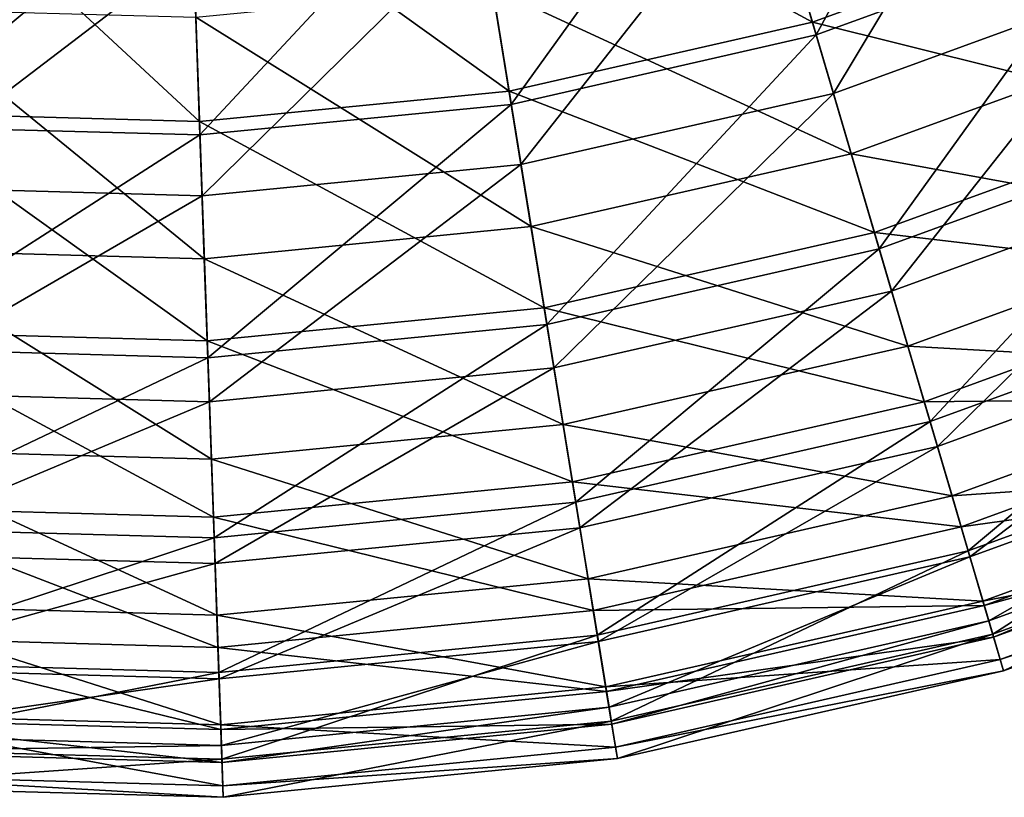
# Model space of a CAD drawing. Header units: millimetres. Extents: x -168 to 182, y 99 to 449.
# Tile 10 of 157: x 2 to 57, y 99 to 142. Entities that reach past the tile are written whole.
import ezdxf

# ---------------------------------------------------------------- set-up
doc = ezdxf.new("R2010")
doc.units = ezdxf.units.MM
doc.header["$LTSCALE"] = 25.4
doc.layers.get('0').update_dxf_attribs({"true_color": 0xff5454})

# ---------------------------------------------------------------- blocks, each defined once
blk = doc.blocks.new('SPHERE-XL-7846.STL#1')
at = {"color": 7, "true_color": 0xe6ffff}
mesh = blk.add_polyface(dxfattribs=at)
corners = [(41.819, 156.108, 290.939), (62.093, 148.233, 274.434), (45.879, 142.327, 274.434), (56.337, 161.397, 290.939)]
mesh.append_faces([[corners[k] for k in face] for face in [(0, 1, 2), (1, 0, 3)]], dxfattribs={"vtx0": -1, "color": 7})
mesh = blk.add_polyface(dxfattribs=at)
corners = [(56.569, 160.867, 293.193), (46.089, 141.614, 276.746), (62.39, 147.552, 276.746), (41.982, 155.553, 293.193)]
mesh.append_faces([[corners[k] for k in face] for face in [(0, 1, 2), (1, 0, 3)]], dxfattribs={"vtx0": -1, "color": 7})
mesh = blk.add_polyface(dxfattribs=at)
corners = [(47.043, 138.376, 69.832), (58.258, 157.004, 52.762), (43.174, 151.509, 52.762), (63.743, 144.459, 69.832)]
mesh.append_faces([[corners[k] for k in face] for face in [(0, 1, 2), (1, 0, 3)]], dxfattribs={"vtx0": -1, "color": 7})
mesh = blk.add_polyface(dxfattribs=at)
corners = [(26.752, 152.681, 290.939), (45.879, 142.327, 274.434), (29.053, 138.499, 274.434), (41.819, 156.108, 290.939)]
mesh.append_faces([[corners[k] for k in face] for face in [(0, 1, 2), (1, 0, 3)]], dxfattribs={"vtx0": -1, "color": 7})
mesh = blk.add_polyface(dxfattribs=at)
corners = [(41.982, 155.553, 293.193), (29.172, 137.765, 276.746), (46.089, 141.614, 276.746), (26.845, 152.109, 293.193)]
mesh.append_faces([[corners[k] for k in face] for face in [(0, 1, 2), (1, 0, 3)]], dxfattribs={"vtx0": -1, "color": 7})
mesh = blk.add_polyface(dxfattribs=at)
corners = [(65.142, 141.259, 71.376), (44.243, 147.879, 53.995), (59.774, 153.537, 53.995), (48.03, 135.025, 71.376)]
mesh.append_faces([[corners[k] for k in face] for face in [(0, 1, 2), (1, 0, 3)]], dxfattribs={"vtx0": -1, "color": 7})
mesh = blk.add_polyface(dxfattribs=at)
corners = [(11.374, 151.169, 290.939), (29.053, 138.499, 274.434), (11.88, 136.81, 274.434), (26.752, 152.681, 290.939)]
mesh.append_faces([[corners[k] for k in face] for face in [(0, 1, 2), (1, 0, 3)]], dxfattribs={"vtx0": -1, "color": 7})
mesh = blk.add_polyface(dxfattribs=at)
corners = [(26.845, 152.109, 293.193), (11.906, 136.068, 276.746), (29.172, 137.765, 276.746), (11.395, 150.59, 293.193)]
mesh.append_faces([[corners[k] for k in face] for face in [(0, 1, 2), (1, 0, 3)]], dxfattribs={"vtx0": -1, "color": 7})
mesh = blk.add_polyface(dxfattribs=at)
corners = [(-4.071, 151.596, 290.939), (11.88, 136.81, 274.434), (-5.369, 137.287, 274.434), (11.374, 151.169, 290.939)]
mesh.append_faces([[corners[k] for k in face] for face in [(0, 1, 2), (1, 0, 3)]], dxfattribs={"vtx0": -1, "color": 7})
mesh = blk.add_polyface(dxfattribs=at)
corners = [(29.713, 134.433, 69.832), (43.174, 151.509, 52.762), (27.52, 147.948, 52.762), (47.043, 138.376, 69.832)]
mesh.append_faces([[corners[k] for k in face] for face in [(0, 1, 2), (1, 0, 3)]], dxfattribs={"vtx0": -1, "color": 7})
mesh = blk.add_polyface(dxfattribs=at)
corners = [(11.395, 150.59, 293.193), (-5.437, 136.547, 276.746), (11.906, 136.068, 276.746), (-4.124, 151.019, 293.193)]
mesh.append_faces([[corners[k] for k in face] for face in [(0, 1, 2), (1, 0, 3)]], dxfattribs={"vtx0": -1, "color": 7})
mesh = blk.add_polyface(dxfattribs=at)
corners = [(45.879, 142.327, 274.434), (66.968, 137.083, 256.248), (49.318, 130.653, 256.248), (62.093, 148.233, 274.434)]
mesh.append_faces([[corners[k] for k in face] for face in [(0, 1, 2), (1, 0, 3)]], dxfattribs={"vtx0": -1, "color": 7})
mesh = blk.add_polyface(dxfattribs=at)
corners = [(12.025, 132.694, 69.832), (27.52, 147.948, 52.762), (11.543, 146.377, 52.762), (29.713, 134.433, 69.832)]
mesh.append_faces([[corners[k] for k in face] for face in [(0, 1, 2), (1, 0, 3)]], dxfattribs={"vtx0": -1, "color": 7})
mesh = blk.add_polyface(dxfattribs=at)
corners = [(48.03, 135.025, 71.376), (28.126, 144.213, 53.995), (44.243, 147.879, 53.995), (30.272, 130.986, 71.376)]
mesh.append_faces([[corners[k] for k in face] for face in [(0, 1, 2), (1, 0, 3)]], dxfattribs={"vtx0": -1, "color": 7})
mesh = blk.add_polyface(dxfattribs=at)
corners = [(62.39, 147.552, 276.746), (49.582, 129.759, 258.609), (67.341, 136.228, 258.609), (46.089, 141.614, 276.746)]
mesh.append_faces([[corners[k] for k in face] for face in [(0, 1, 2), (1, 0, 3)]], dxfattribs={"vtx0": -1, "color": 7})
mesh = blk.add_polyface(dxfattribs=at)
corners = [(-5.742, 133.185, 69.832), (11.543, 146.377, 52.762), (-4.505, 146.821, 52.762), (12.025, 132.694, 69.832)]
mesh.append_faces([[corners[k] for k in face] for face in [(0, 1, 2), (1, 0, 3)]], dxfattribs={"vtx0": -1, "color": 7})
mesh = blk.add_polyface(dxfattribs=at)
corners = [(30.272, 130.986, 71.376), (11.676, 142.595, 53.995), (28.126, 144.213, 53.995), (12.148, 129.203, 71.376)]
mesh.append_faces([[corners[k] for k in face] for face in [(0, 1, 2), (1, 0, 3)]], dxfattribs={"vtx0": -1, "color": 7})
mesh = blk.add_polyface(dxfattribs=at)
corners = [(50.273, 127.414, 88.494), (63.743, 144.459, 69.832), (47.043, 138.376, 69.832), (68.321, 133.989, 88.494)]
mesh.append_faces([[corners[k] for k in face] for face in [(0, 1, 2), (1, 0, 3)]], dxfattribs={"vtx0": -1, "color": 7})
mesh = blk.add_polyface(dxfattribs=at)
corners = [(12.148, 129.203, 71.376), (-4.846, 143.052, 53.995), (11.676, 142.595, 53.995), (-6.057, 129.707, 71.376)]
mesh.append_faces([[corners[k] for k in face] for face in [(0, 1, 2), (1, 0, 3)]], dxfattribs={"vtx0": -1, "color": 7})
mesh = blk.add_polyface(dxfattribs=at)
corners = [(29.053, 138.499, 274.434), (49.318, 130.653, 256.248), (31.002, 126.487, 256.248), (45.879, 142.327, 274.434)]
mesh.append_faces([[corners[k] for k in face] for face in [(0, 1, 2), (1, 0, 3)]], dxfattribs={"vtx0": -1, "color": 7})
mesh = blk.add_polyface(dxfattribs=at)
corners = [(46.089, 141.614, 276.746), (31.151, 125.566, 258.609), (49.582, 129.759, 258.609), (29.172, 137.765, 276.746)]
mesh.append_faces([[corners[k] for k in face] for face in [(0, 1, 2), (1, 0, 3)]], dxfattribs={"vtx0": -1, "color": 7})
mesh = blk.add_polyface(dxfattribs=at)
corners = [(69.596, 131.071, 90.298), (48.03, 135.025, 71.376), (65.142, 141.259, 71.376), (51.173, 124.359, 90.298)]
mesh.append_faces([[corners[k] for k in face] for face in [(0, 1, 2), (1, 0, 3)]], dxfattribs={"vtx0": -1, "color": 7})
mesh = blk.add_polyface(dxfattribs=at)
corners = [(11.88, 136.81, 274.434), (31.002, 126.487, 256.248), (12.308, 124.648, 256.248), (29.053, 138.499, 274.434)]
mesh.append_faces([[corners[k] for k in face] for face in [(0, 1, 2), (1, 0, 3)]], dxfattribs={"vtx0": -1, "color": 7})
mesh = blk.add_polyface(dxfattribs=at)
corners = [(31.543, 123.153, 88.494), (47.043, 138.376, 69.832), (29.713, 134.433, 69.832), (50.273, 127.414, 88.494)]
mesh.append_faces([[corners[k] for k in face] for face in [(0, 1, 2), (1, 0, 3)]], dxfattribs={"vtx0": -1, "color": 7})
mesh = blk.add_polyface(dxfattribs=at)
corners = [(29.172, 137.765, 276.746), (12.341, 123.716, 258.609), (31.151, 125.566, 258.609), (11.906, 136.068, 276.746)]
mesh.append_faces([[corners[k] for k in face] for face in [(0, 1, 2), (1, 0, 3)]], dxfattribs={"vtx0": -1, "color": 7})
mesh = blk.add_polyface(dxfattribs=at)
corners = [(-5.369, 137.287, 274.434), (12.308, 124.648, 256.248), (-6.469, 125.168, 256.248), (11.88, 136.81, 274.434)]
mesh.append_faces([[corners[k] for k in face] for face in [(0, 1, 2), (1, 0, 3)]], dxfattribs={"vtx0": -1, "color": 7})
mesh = blk.add_polyface(dxfattribs=at)
corners = [(49.318, 130.653, 256.248), (70.884, 128.126, 236.671), (52.081, 121.276, 236.671), (66.968, 137.083, 256.248)]
mesh.append_faces([[corners[k] for k in face] for face in [(0, 1, 2), (1, 0, 3)]], dxfattribs={"vtx0": -1, "color": 7})
mesh = blk.add_polyface(dxfattribs=at)
corners = [(11.906, 136.068, 276.746), (-6.553, 124.239, 258.609), (12.341, 123.716, 258.609), (-5.437, 136.547, 276.746)]
mesh.append_faces([[corners[k] for k in face] for face in [(0, 1, 2), (1, 0, 3)]], dxfattribs={"vtx0": -1, "color": 7})
mesh = blk.add_polyface(dxfattribs=at)
corners = [(67.341, 136.228, 258.609), (52.405, 120.175, 239.069), (71.344, 127.074, 239.069), (49.582, 129.759, 258.609)]
mesh.append_faces([[corners[k] for k in face] for face in [(0, 1, 2), (1, 0, 3)]], dxfattribs={"vtx0": -1, "color": 7})
mesh = blk.add_polyface(dxfattribs=at)
corners = [(51.173, 124.359, 90.298), (30.272, 130.986, 71.376), (48.03, 135.025, 71.376), (32.053, 120.01, 90.298)]
mesh.append_faces([[corners[k] for k in face] for face in [(0, 1, 2), (1, 0, 3)]], dxfattribs={"vtx0": -1, "color": 7})
mesh = blk.add_polyface(dxfattribs=at)
corners = [(12.427, 121.273, 88.494), (29.713, 134.433, 69.832), (12.025, 132.694, 69.832), (31.543, 123.153, 88.494)]
mesh.append_faces([[corners[k] for k in face] for face in [(0, 1, 2), (1, 0, 3)]], dxfattribs={"vtx0": -1, "color": 7})
mesh = blk.add_polyface(dxfattribs=at)
corners = [(52.81, 118.8, 108.449), (68.321, 133.989, 88.494), (50.273, 127.414, 88.494), (71.918, 125.761, 108.449)]
mesh.append_faces([[corners[k] for k in face] for face in [(0, 1, 2), (1, 0, 3)]], dxfattribs={"vtx0": -1, "color": 7})
mesh = blk.add_polyface(dxfattribs=at)
corners = [(-6.774, 121.804, 88.494), (12.025, 132.694, 69.832), (-5.742, 133.185, 69.832), (12.427, 121.273, 88.494)]
mesh.append_faces([[corners[k] for k in face] for face in [(0, 1, 2), (1, 0, 3)]], dxfattribs={"vtx0": -1, "color": 7})
mesh = blk.add_polyface(dxfattribs=at)
corners = [(32.053, 120.01, 90.298), (12.148, 129.203, 71.376), (30.272, 130.986, 71.376), (12.539, 118.091, 90.298)]
mesh.append_faces([[corners[k] for k in face] for face in [(0, 1, 2), (1, 0, 3)]], dxfattribs={"vtx0": -1, "color": 7})
mesh = blk.add_polyface(dxfattribs=at)
corners = [(31.002, 126.487, 256.248), (52.081, 121.276, 236.671), (32.568, 116.837, 236.671), (49.318, 130.653, 256.248)]
mesh.append_faces([[corners[k] for k in face] for face in [(0, 1, 2), (1, 0, 3)]], dxfattribs={"vtx0": -1, "color": 7})
mesh = blk.add_polyface(dxfattribs=at)
corners = [(73.067, 123.133, 110.462), (51.173, 124.359, 90.298), (69.596, 131.071, 90.298), (53.621, 116.049, 110.462)]
mesh.append_faces([[corners[k] for k in face] for face in [(0, 1, 2), (1, 0, 3)]], dxfattribs={"vtx0": -1, "color": 7})
mesh = blk.add_polyface(dxfattribs=at)
corners = [(12.539, 118.091, 90.298), (-6.057, 129.707, 71.376), (12.148, 129.203, 71.376), (-7.062, 118.633, 90.298)]
mesh.append_faces([[corners[k] for k in face] for face in [(0, 1, 2), (1, 0, 3)]], dxfattribs={"vtx0": -1, "color": 7})
mesh = blk.add_polyface(dxfattribs=at)
corners = [(49.582, 129.759, 258.609), (32.752, 115.703, 239.069), (52.405, 120.175, 239.069), (31.151, 125.566, 258.609)]
mesh.append_faces([[corners[k] for k in face] for face in [(0, 1, 2), (1, 0, 3)]], dxfattribs={"vtx0": -1, "color": 7})
mesh = blk.add_polyface(dxfattribs=at)
corners = [(52.081, 121.276, 236.671), (73.779, 121.504, 216.016), (54.123, 114.344, 216.016), (70.884, 128.126, 236.671)]
mesh.append_faces([[corners[k] for k in face] for face in [(0, 1, 2), (1, 0, 3)]], dxfattribs={"vtx0": -1, "color": 7})
mesh = blk.add_polyface(dxfattribs=at)
corners = [(32.981, 114.289, 108.449), (50.273, 127.414, 88.494), (31.543, 123.153, 88.494), (52.81, 118.8, 108.449)]
mesh.append_faces([[corners[k] for k in face] for face in [(0, 1, 2), (1, 0, 3)]], dxfattribs={"vtx0": -1, "color": 7})
mesh = blk.add_polyface(dxfattribs=at)
corners = [(71.344, 127.074, 239.069), (54.516, 113.012, 218.431), (74.335, 120.232, 218.431), (52.405, 120.175, 239.069)]
mesh.append_faces([[corners[k] for k in face] for face in [(0, 1, 2), (1, 0, 3)]], dxfattribs={"vtx0": -1, "color": 7})
mesh = blk.add_polyface(dxfattribs=at)
corners = [(12.308, 124.648, 256.248), (32.568, 116.837, 236.671), (12.652, 114.878, 236.671), (31.002, 126.487, 256.248)]
mesh.append_faces([[corners[k] for k in face] for face in [(0, 1, 2), (1, 0, 3)]], dxfattribs={"vtx0": -1, "color": 7})
mesh = blk.add_polyface(dxfattribs=at)
corners = [(54.616, 112.671, 129.378), (71.918, 125.761, 108.449), (52.81, 118.8, 108.449), (74.478, 119.906, 129.378)]
mesh.append_faces([[corners[k] for k in face] for face in [(0, 1, 2), (1, 0, 3)]], dxfattribs={"vtx0": -1, "color": 7})
mesh = blk.add_polyface(dxfattribs=at)
corners = [(-6.469, 125.168, 256.248), (12.652, 114.878, 236.671), (-7.352, 115.432, 236.671), (12.308, 124.648, 256.248)]
mesh.append_faces([[corners[k] for k in face] for face in [(0, 1, 2), (1, 0, 3)]], dxfattribs={"vtx0": -1, "color": 7})
mesh = blk.add_polyface(dxfattribs=at)
corners = [(31.151, 125.566, 258.609), (12.692, 113.731, 239.069), (32.752, 115.703, 239.069), (12.341, 123.716, 258.609)]
mesh.append_faces([[corners[k] for k in face] for face in [(0, 1, 2), (1, 0, 3)]], dxfattribs={"vtx0": -1, "color": 7})
mesh = blk.add_polyface(dxfattribs=at)
corners = [(12.341, 123.716, 258.609), (-7.456, 114.288, 239.069), (12.692, 113.731, 239.069), (-6.553, 124.239, 258.609)]
mesh.append_faces([[corners[k] for k in face] for face in [(0, 1, 2), (1, 0, 3)]], dxfattribs={"vtx0": -1, "color": 7})
mesh = blk.add_polyface(dxfattribs=at)
corners = [(53.621, 116.049, 110.462), (32.053, 120.01, 90.298), (51.173, 124.359, 90.298), (33.441, 111.458, 110.462)]
mesh.append_faces([[corners[k] for k in face] for face in [(0, 1, 2), (1, 0, 3)]], dxfattribs={"vtx0": -1, "color": 7})
mesh = blk.add_polyface(dxfattribs=at)
corners = [(12.743, 112.299, 108.449), (31.543, 123.153, 88.494), (12.427, 121.273, 88.494), (32.981, 114.289, 108.449)]
mesh.append_faces([[corners[k] for k in face] for face in [(0, 1, 2), (1, 0, 3)]], dxfattribs={"vtx0": -1, "color": 7})
mesh = blk.add_polyface(dxfattribs=at)
corners = [(75.499, 117.57, 131.553), (53.621, 116.049, 110.462), (73.067, 123.133, 110.462), (55.337, 110.225, 131.553)]
mesh.append_faces([[corners[k] for k in face] for face in [(0, 1, 2), (1, 0, 3)]], dxfattribs={"vtx0": -1, "color": 7})
mesh = blk.add_polyface(dxfattribs=at)
corners = [(-7.585, 112.861, 108.449), (12.427, 121.273, 88.494), (-6.774, 121.804, 88.494), (12.743, 112.299, 108.449)]
mesh.append_faces([[corners[k] for k in face] for face in [(0, 1, 2), (1, 0, 3)]], dxfattribs={"vtx0": -1, "color": 7})
mesh = blk.add_polyface(dxfattribs=at)
corners = [(32.568, 116.837, 236.671), (54.123, 114.344, 216.016), (33.725, 109.704, 216.016), (52.081, 121.276, 236.671)]
mesh.append_faces([[corners[k] for k in face] for face in [(0, 1, 2), (1, 0, 3)]], dxfattribs={"vtx0": -1, "color": 7})
mesh = blk.add_polyface(dxfattribs=at)
corners = [(54.123, 114.344, 216.016), (75.606, 117.325, 194.614), (55.412, 109.969, 194.614), (73.779, 121.504, 216.016)]
mesh.append_faces([[corners[k] for k in face] for face in [(0, 1, 2), (1, 0, 3)]], dxfattribs={"vtx0": -1, "color": 7})
mesh = blk.add_polyface(dxfattribs=at)
corners = [(52.405, 120.175, 239.069), (33.948, 108.333, 218.431), (54.516, 113.012, 218.431), (32.752, 115.703, 239.069)]
mesh.append_faces([[corners[k] for k in face] for face in [(0, 1, 2), (1, 0, 3)]], dxfattribs={"vtx0": -1, "color": 7})
mesh = blk.add_polyface(dxfattribs=at)
corners = [(74.335, 120.232, 218.431), (55.88, 108.383, 197.021), (76.268, 115.811, 197.021), (54.516, 113.012, 218.431)]
mesh.append_faces([[corners[k] for k in face] for face in [(0, 1, 2), (1, 0, 3)]], dxfattribs={"vtx0": -1, "color": 7})
mesh = blk.add_polyface(dxfattribs=at)
corners = [(33.441, 111.458, 110.462), (12.539, 118.091, 90.298), (32.053, 120.01, 90.298), (12.844, 109.432, 110.462)]
mesh.append_faces([[corners[k] for k in face] for face in [(0, 1, 2), (1, 0, 3)]], dxfattribs={"vtx0": -1, "color": 7})
mesh = blk.add_polyface(dxfattribs=at)
corners = [(55.661, 109.125, 150.946), (74.478, 119.906, 129.378), (54.616, 112.671, 129.378), (75.959, 116.52, 150.946)]
mesh.append_faces([[corners[k] for k in face] for face in [(0, 1, 2), (1, 0, 3)]], dxfattribs={"vtx0": -1, "color": 7})
mesh = blk.add_polyface(dxfattribs=at)
corners = [(12.844, 109.432, 110.462), (-7.062, 118.633, 90.298), (12.539, 118.091, 90.298), (-7.845, 110.004, 110.462)]
mesh.append_faces([[corners[k] for k in face] for face in [(0, 1, 2), (1, 0, 3)]], dxfattribs={"vtx0": -1, "color": 7})
mesh = blk.add_polyface(dxfattribs=at)
corners = [(34.004, 107.982, 129.378), (52.81, 118.8, 108.449), (32.981, 114.289, 108.449), (54.616, 112.671, 129.378)]
mesh.append_faces([[corners[k] for k in face] for face in [(0, 1, 2), (1, 0, 3)]], dxfattribs={"vtx0": -1, "color": 7})
mesh = blk.add_polyface(dxfattribs=at)
corners = [(76.855, 114.469, 153.238), (55.337, 110.225, 131.553), (75.499, 117.57, 131.553), (56.293, 106.979, 153.238)]
mesh.append_faces([[corners[k] for k in face] for face in [(0, 1, 2), (1, 0, 3)]], dxfattribs={"vtx0": -1, "color": 7})
mesh = blk.add_polyface(dxfattribs=at)
corners = [(55.412, 109.969, 194.614), (76.337, 115.655, 172.808), (55.928, 108.22, 172.808), (75.606, 117.325, 194.614)]
mesh.append_faces([[corners[k] for k in face] for face in [(0, 1, 2), (1, 0, 3)]], dxfattribs={"vtx0": -1, "color": 7})
mesh = blk.add_polyface(dxfattribs=at)
corners = [(12.652, 114.878, 236.671), (33.725, 109.704, 216.016), (12.906, 107.656, 216.016), (32.568, 116.837, 236.671)]
mesh.append_faces([[corners[k] for k in face] for face in [(0, 1, 2), (1, 0, 3)]], dxfattribs={"vtx0": -1, "color": 7})
mesh = blk.add_polyface(dxfattribs=at)
corners = [(55.928, 108.22, 172.808), (75.959, 116.52, 150.946), (55.661, 109.125, 150.946), (76.337, 115.655, 172.808)]
mesh.append_faces([[corners[k] for k in face] for face in [(0, 1, 2), (1, 0, 3)]], dxfattribs={"vtx0": -1, "color": 7})
mesh = blk.add_polyface(dxfattribs=at)
corners = [(55.337, 110.225, 131.553), (33.441, 111.458, 110.462), (53.621, 116.049, 110.462), (34.413, 105.465, 131.553)]
mesh.append_faces([[corners[k] for k in face] for face in [(0, 1, 2), (1, 0, 3)]], dxfattribs={"vtx0": -1, "color": 7})
mesh = blk.add_polyface(dxfattribs=at)
corners = [(76.268, 115.811, 197.021), (56.475, 106.361, 175.175), (77.113, 113.88, 175.175), (55.88, 108.383, 197.021)]
mesh.append_faces([[corners[k] for k in face] for face in [(0, 1, 2), (1, 0, 3)]], dxfattribs={"vtx0": -1, "color": 7})
mesh = blk.add_polyface(dxfattribs=at)
corners = [(-7.352, 115.432, 236.671), (12.906, 107.656, 216.016), (-8.005, 108.235, 216.016), (12.652, 114.878, 236.671)]
mesh.append_faces([[corners[k] for k in face] for face in [(0, 1, 2), (1, 0, 3)]], dxfattribs={"vtx0": -1, "color": 7})
mesh = blk.add_polyface(dxfattribs=at)
corners = [(32.752, 115.703, 239.069), (12.955, 106.268, 218.431), (33.948, 108.333, 218.431), (12.692, 113.731, 239.069)]
mesh.append_faces([[corners[k] for k in face] for face in [(0, 1, 2), (1, 0, 3)]], dxfattribs={"vtx0": -1, "color": 7})
mesh = blk.add_polyface(dxfattribs=at)
corners = [(12.692, 113.731, 239.069), (-8.131, 106.851, 218.431), (12.955, 106.268, 218.431), (-7.456, 114.288, 239.069)]
mesh.append_faces([[corners[k] for k in face] for face in [(0, 1, 2), (1, 0, 3)]], dxfattribs={"vtx0": -1, "color": 7})
mesh = blk.add_polyface(dxfattribs=at)
corners = [(12.968, 105.913, 129.378), (32.981, 114.289, 108.449), (12.743, 112.299, 108.449), (34.004, 107.982, 129.378)]
mesh.append_faces([[corners[k] for k in face] for face in [(0, 1, 2), (1, 0, 3)]], dxfattribs={"vtx0": -1, "color": 7})
mesh = blk.add_polyface(dxfattribs=at)
corners = [(33.725, 109.704, 216.016), (55.412, 109.969, 194.614), (34.456, 105.201, 194.614), (54.123, 114.344, 216.016)]
mesh.append_faces([[corners[k] for k in face] for face in [(0, 1, 2), (1, 0, 3)]], dxfattribs={"vtx0": -1, "color": 7})
mesh = blk.add_polyface(dxfattribs=at)
corners = [(77.113, 113.88, 175.175), (56.293, 106.979, 153.238), (76.855, 114.469, 153.238), (56.475, 106.361, 175.175)]
mesh.append_faces([[corners[k] for k in face] for face in [(0, 1, 2), (1, 0, 3)]], dxfattribs={"vtx0": -1, "color": 7})
mesh = blk.add_polyface(dxfattribs=at)
corners = [(-8.163, 106.498, 129.378), (12.743, 112.299, 108.449), (-7.585, 112.861, 108.449), (12.968, 105.913, 129.378)]
mesh.append_faces([[corners[k] for k in face] for face in [(0, 1, 2), (1, 0, 3)]], dxfattribs={"vtx0": -1, "color": 7})
mesh = blk.add_polyface(dxfattribs=at)
corners = [(54.516, 113.012, 218.431), (34.72, 103.57, 197.021), (55.88, 108.383, 197.021), (33.948, 108.333, 218.431)]
mesh.append_faces([[corners[k] for k in face] for face in [(0, 1, 2), (1, 0, 3)]], dxfattribs={"vtx0": -1, "color": 7})
mesh = blk.add_polyface(dxfattribs=at)
corners = [(34.596, 104.333, 150.946), (54.616, 112.671, 129.378), (34.004, 107.982, 129.378), (55.661, 109.125, 150.946)]
mesh.append_faces([[corners[k] for k in face] for face in [(0, 1, 2), (1, 0, 3)]], dxfattribs={"vtx0": -1, "color": 7})
mesh = blk.add_polyface(dxfattribs=at)
corners = [(34.413, 105.465, 131.553), (12.844, 109.432, 110.462), (33.441, 111.458, 110.462), (13.057, 103.365, 131.553)]
mesh.append_faces([[corners[k] for k in face] for face in [(0, 1, 2), (1, 0, 3)]], dxfattribs={"vtx0": -1, "color": 7})
mesh = blk.add_polyface(dxfattribs=at)
corners = [(13.057, 103.365, 131.553), (-7.845, 110.004, 110.462), (12.844, 109.432, 110.462), (-8.393, 103.958, 131.553)]
mesh.append_faces([[corners[k] for k in face] for face in [(0, 1, 2), (1, 0, 3)]], dxfattribs={"vtx0": -1, "color": 7})
mesh = blk.add_polyface(dxfattribs=at)
corners = [(56.293, 106.979, 153.238), (34.413, 105.465, 131.553), (55.337, 110.225, 131.553), (34.955, 102.124, 153.238)]
mesh.append_faces([[corners[k] for k in face] for face in [(0, 1, 2), (1, 0, 3)]], dxfattribs={"vtx0": -1, "color": 7})
mesh = blk.add_polyface(dxfattribs=at)
corners = [(34.456, 105.201, 194.614), (55.928, 108.22, 172.808), (34.748, 103.402, 172.808), (55.412, 109.969, 194.614)]
mesh.append_faces([[corners[k] for k in face] for face in [(0, 1, 2), (1, 0, 3)]], dxfattribs={"vtx0": -1, "color": 7})
mesh = blk.add_polyface(dxfattribs=at)
corners = [(12.906, 107.656, 216.016), (34.456, 105.201, 194.614), (13.067, 103.098, 194.614), (33.725, 109.704, 216.016)]
mesh.append_faces([[corners[k] for k in face] for face in [(0, 1, 2), (1, 0, 3)]], dxfattribs={"vtx0": -1, "color": 7})
mesh = blk.add_polyface(dxfattribs=at)
corners = [(34.748, 103.402, 172.808), (55.661, 109.125, 150.946), (34.596, 104.333, 150.946), (55.928, 108.22, 172.808)]
mesh.append_faces([[corners[k] for k in face] for face in [(0, 1, 2), (1, 0, 3)]], dxfattribs={"vtx0": -1, "color": 7})
mesh = blk.add_polyface(dxfattribs=at)
corners = [(-8.005, 108.235, 216.016), (13.067, 103.098, 194.614), (-8.417, 103.692, 194.614), (12.906, 107.656, 216.016)]
mesh.append_faces([[corners[k] for k in face] for face in [(0, 1, 2), (1, 0, 3)]], dxfattribs={"vtx0": -1, "color": 7})
mesh = blk.add_polyface(dxfattribs=at)
corners = [(33.948, 108.333, 218.431), (13.125, 101.446, 197.021), (34.72, 103.57, 197.021), (12.955, 106.268, 218.431)]
mesh.append_faces([[corners[k] for k in face] for face in [(0, 1, 2), (1, 0, 3)]], dxfattribs={"vtx0": -1, "color": 7})
mesh = blk.add_polyface(dxfattribs=at)
corners = [(55.88, 108.383, 197.021), (35.058, 101.489, 175.175), (56.475, 106.361, 175.175), (34.72, 103.57, 197.021)]
mesh.append_faces([[corners[k] for k in face] for face in [(0, 1, 2), (1, 0, 3)]], dxfattribs={"vtx0": -1, "color": 7})
mesh = blk.add_polyface(dxfattribs=at)
corners = [(13.098, 102.219, 150.946), (34.004, 107.982, 129.378), (12.968, 105.913, 129.378), (34.596, 104.333, 150.946)]
mesh.append_faces([[corners[k] for k in face] for face in [(0, 1, 2), (1, 0, 3)]], dxfattribs={"vtx0": -1, "color": 7})
mesh = blk.add_polyface(dxfattribs=at)
corners = [(12.955, 106.268, 218.431), (-8.567, 102.046, 197.021), (13.125, 101.446, 197.021), (-8.131, 106.851, 218.431)]
mesh.append_faces([[corners[k] for k in face] for face in [(0, 1, 2), (1, 0, 3)]], dxfattribs={"vtx0": -1, "color": 7})
mesh = blk.add_polyface(dxfattribs=at)
corners = [(56.475, 106.361, 175.175), (34.955, 102.124, 153.238), (56.293, 106.979, 153.238), (35.058, 101.489, 175.175)]
mesh.append_faces([[corners[k] for k in face] for face in [(0, 1, 2), (1, 0, 3)]], dxfattribs={"vtx0": -1, "color": 7})
mesh = blk.add_polyface(dxfattribs=at)
corners = [(-8.497, 102.816, 150.946), (12.968, 105.913, 129.378), (-8.163, 106.498, 129.378), (13.098, 102.219, 150.946)]
mesh.append_faces([[corners[k] for k in face] for face in [(0, 1, 2), (1, 0, 3)]], dxfattribs={"vtx0": -1, "color": 7})
mesh = blk.add_polyface(dxfattribs=at)
corners = [(34.955, 102.124, 153.238), (13.057, 103.365, 131.553), (34.413, 105.465, 131.553), (13.176, 99.983, 153.238)]
mesh.append_faces([[corners[k] for k in face] for face in [(0, 1, 2), (1, 0, 3)]], dxfattribs={"vtx0": -1, "color": 7})
mesh = blk.add_polyface(dxfattribs=at)
corners = [(13.067, 103.098, 194.614), (34.748, 103.402, 172.808), (13.131, 101.276, 172.808), (34.456, 105.201, 194.614)]
mesh.append_faces([[corners[k] for k in face] for face in [(0, 1, 2), (1, 0, 3)]], dxfattribs={"vtx0": -1, "color": 7})
mesh = blk.add_polyface(dxfattribs=at)
corners = [(13.131, 101.276, 172.808), (34.596, 104.333, 150.946), (13.098, 102.219, 150.946), (34.748, 103.402, 172.808)]
mesh.append_faces([[corners[k] for k in face] for face in [(0, 1, 2), (1, 0, 3)]], dxfattribs={"vtx0": -1, "color": 7})
mesh = blk.add_polyface(dxfattribs=at)
corners = [(13.176, 99.983, 153.238), (-8.393, 103.958, 131.553), (13.057, 103.365, 131.553), (-8.699, 100.587, 153.238)]
mesh.append_faces([[corners[k] for k in face] for face in [(0, 1, 2), (1, 0, 3)]], dxfattribs={"vtx0": -1, "color": 7})
mesh = blk.add_polyface(dxfattribs=at)
corners = [(-8.417, 103.692, 194.614), (13.131, 101.276, 172.808), (-8.582, 101.876, 172.808), (13.067, 103.098, 194.614)]
mesh.append_faces([[corners[k] for k in face] for face in [(0, 1, 2), (1, 0, 3)]], dxfattribs={"vtx0": -1, "color": 7})
mesh = blk.add_polyface(dxfattribs=at)
corners = [(34.72, 103.57, 197.021), (13.199, 99.34, 175.175), (35.058, 101.489, 175.175), (13.125, 101.446, 197.021)]
mesh.append_faces([[corners[k] for k in face] for face in [(0, 1, 2), (1, 0, 3)]], dxfattribs={"vtx0": -1, "color": 7})
mesh = blk.add_polyface(dxfattribs=at)
corners = [(-8.582, 101.876, 172.808), (13.098, 102.219, 150.946), (-8.497, 102.816, 150.946), (13.131, 101.276, 172.808)]
mesh.append_faces([[corners[k] for k in face] for face in [(0, 1, 2), (1, 0, 3)]], dxfattribs={"vtx0": -1, "color": 7})
mesh = blk.add_polyface(dxfattribs=at)
corners = [(13.125, 101.446, 197.021), (-8.757, 99.947, 175.175), (13.199, 99.34, 175.175), (-8.567, 102.046, 197.021)]
mesh.append_faces([[corners[k] for k in face] for face in [(0, 1, 2), (1, 0, 3)]], dxfattribs={"vtx0": -1, "color": 7})
mesh = blk.add_polyface(dxfattribs=at)
corners = [(35.058, 101.489, 175.175), (13.176, 99.983, 153.238), (34.955, 102.124, 153.238), (13.199, 99.34, 175.175)]
mesh.append_faces([[corners[k] for k in face] for face in [(0, 1, 2), (1, 0, 3)]], dxfattribs={"vtx0": -1, "color": 7})
mesh = blk.add_polyface(dxfattribs=at)
corners = [(13.199, 99.34, 175.175), (-8.699, 100.587, 153.238), (13.176, 99.983, 153.238), (-8.757, 99.947, 175.175)]
mesh.append_faces([[corners[k] for k in face] for face in [(0, 1, 2), (1, 0, 3)]], dxfattribs={"vtx0": -1, "color": 7})
blk = doc.blocks.new('Grupuj#1')
at = {"color": 0}
blk.add_blockref('SPHERE-XL-7846.STL#1', (167.79, -99.34, -13.682), dxfattribs=at)

msp = doc.modelspace()

# ---------------------------------------------------------------- block references
at = {"color": 0}
msp.add_blockref('Grupuj#1', (-167.79, 99.34, 13.682), dxfattribs=at)

doc.saveas('drawing.dxf')
